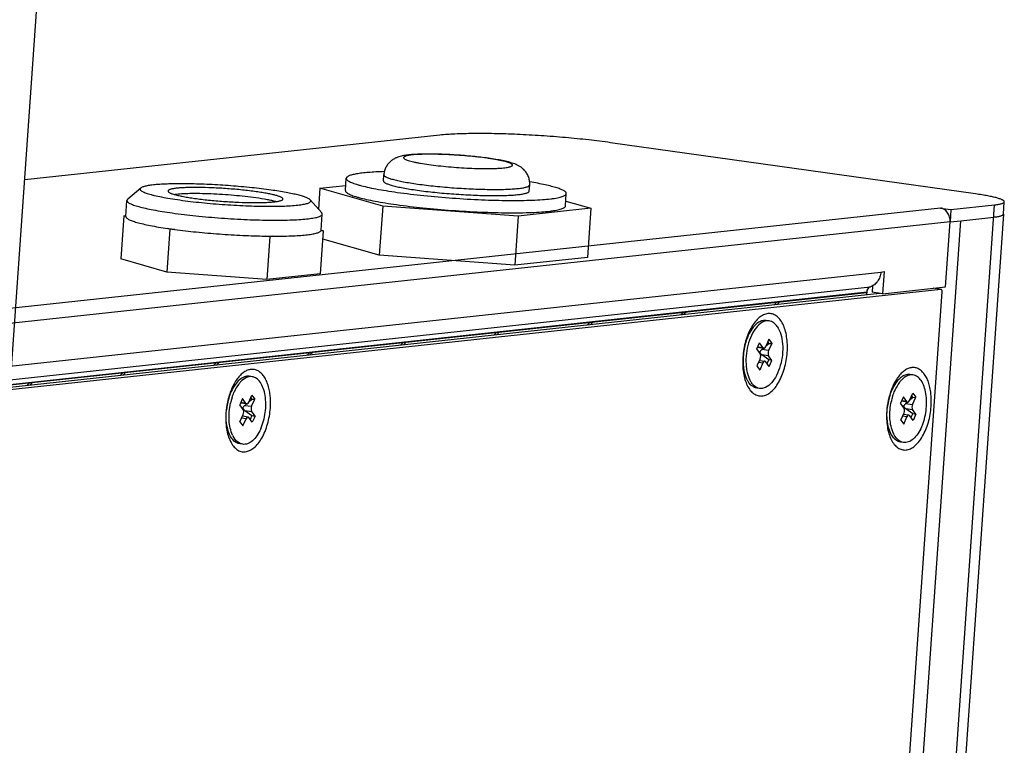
# Model space of a CAD drawing. Header units: millimetres. Extents: x 42 to 1167, y 41 to 792.
# Tile 46 of 55: x 1032 to 1072, y 108 to 137. Entities that reach past the tile are written whole.
import ezdxf

# ---------------------------------------------------------------- set-up
doc = ezdxf.new("R2010")
doc.units = ezdxf.units.MM
doc.header["$LTSCALE"] = 65.395
doc.layers.add('00_COMPONENTS', color=7, linetype='CONTINUOUS')

msp = doc.modelspace()

# ---------------------------------------------------------------- linework, layer by layer
at = {"layer": '00_COMPONENTS', "color": 7}
for p, q in [((1031.6969, 122.2918), (1040.9702, 255.185)), ((1049.0273, 132.4573), (1032.2801, 130.6504)), ((1070.6492, 130.0891), (1055.912, 132.1554)), ((1045.2202, 130.2235), (1045.2548, 130.7192)), ((1046.7512, 130.6148), (1046.7685, 130.8626)), ((1036.9627, 130.3258), (1036.4329, 129.871)), ((1044.1926, 130.3164), (1045.2346, 130.4288)), ((1052.6369, 130.2041), (1052.6542, 130.4519)), ((1044.1926, 130.3164), (1044.1337, 129.4722)), ((1046.726, 129.5973), (1044.1926, 130.3164)), ((1054.0986, 129.604), (1054.1332, 130.0997)), ((1036.3595, 129.1789), (1036.4044, 129.8233)), ((1043.8023, 129.8486), (1044.2637, 129.3246)), ((1046.726, 129.5973), (1046.5876, 127.6146)), ((1052.1928, 129.1946), (1046.726, 129.5973)), ((1054.1122, 129.799), (1055.1262, 129.5111)), ((1069.6525, 129.4592), (1071.4174, 129.6496)), ((1071.7714, 129.2751), (1071.806, 129.7708)), ((1036.2717, 129.2006), (1036.1507, 127.4658)), ((1036.2717, 129.2006), (1036.3617, 129.2103)), ((1036.3594, 129.1757), (1036.2717, 129.2006)), ((1036.3595, 129.1789), (1036.3594, 129.1757)), ((1044.2403, 128.629), (1044.2853, 129.2733)), ((1052.1928, 129.1946), (1052.0544, 127.212)), ((1055.1262, 129.5111), (1052.1928, 129.1946)), ((1055.1262, 129.5111), (1054.9879, 127.5285)), ((1071.7714, 129.2751), (1069.0044, 89.6221)), ((1069.2314, 129.5182), (1069.6525, 129.4592)), ((1069.6525, 129.4592), (1069.6179, 128.9635)), ((1070.0457, 129.0097), (1071.3828, 129.1539)), ((1069.4346, 126.3365), (1069.6179, 128.9635)), ((1069.6179, 128.9635), (1070.0457, 129.0097)), ((1038.1384, 128.6707), (1038.0174, 126.9359)), ((1038.1384, 128.6707), (1038.0508, 128.6956)), ((1038.3275, 128.6568), (1038.1384, 128.6707)), ((1042.1666, 128.374), (1041.9775, 128.388)), ((1042.1666, 128.374), (1042.0455, 126.6392)), ((1042.2681, 128.385), (1042.1666, 128.374)), ((1044.3281, 128.6073), (1044.207, 126.8724)), ((1044.3281, 128.6073), (1044.2266, 128.5963)), ((1044.2412, 128.6319), (1044.3281, 128.6073)), ((1046.5876, 127.6146), (1044.304, 128.2628)), ((1052.0544, 127.212), (1046.5876, 127.6146)), ((1038.0174, 126.9359), (1036.1507, 127.4658)), ((1054.9879, 127.5285), (1052.0544, 127.212)), ((1042.0455, 126.6392), (1038.0174, 126.9359)), ((1044.207, 126.8724), (1042.0455, 126.6392)), ((1066.8227, 126.9402), (1066.9564, 126.9546)), ((1066.9564, 126.9546), (1066.8941, 126.0624)), ((1066.4913, 126.3833), (1066.4731, 126.1214)), ((1069.2498, 126.2391), (992.7424, 117.9843)), ((1066.7854, 126.0776), (995.2822, 118.3628)), ((995.2892, 118.462), (1066.2551, 126.1188)), ((1066.2563, 126.1355), (1066.2482, 126.0197)), ((1066.2618, 126.0211), (1066.2757, 126.2204)), ((1066.8941, 126.0624), (1066.4731, 126.1214)), ((1066.6761, 126.0658), (1066.678, 126.0927)), ((1066.7404, 89.5162), (1069.2964, 126.1457)), ((1066.8941, 126.0624), (1069.4346, 126.3365)), ((1069.2568, 126.239), (1068.941, 126.2832)), ((1062.3145, 124.9696), (1062.1973, 124.9861)), ((1061.8165, 123.8422), (1061.9297, 124.09)), ((1062.0646, 123.8972), (1061.9297, 124.09)), ((1062.3111, 124.2276), (1062.179, 123.9384)), ((1062.1892, 123.9608), (1062.3005, 124.0584)), ((1062.2601, 124.1161), (1062.3005, 124.0584)), ((1062.4266, 124.0623), (1062.2946, 123.7731)), ((1062.3005, 124.0584), (1062.4266, 124.0623)), ((1062.3111, 124.2276), (1062.4266, 124.0623)), ((1061.9514, 123.6493), (1061.8165, 123.8422)), ((1061.8467, 123.9081), (1062.1004, 123.8725)), ((1061.9447, 123.7071), (1061.9145, 123.7021)), ((1062.0194, 123.8117), (1062.0903, 123.874)), ((1062.3042, 123.4036), (1062.0206, 123.6052)), ((1062.4306, 123.3737), (1062.2958, 123.5666)), ((1061.9526, 123.4428), (1061.8205, 123.1536)), ((1061.9216, 123.3749), (1062.1468, 123.3434)), ((1062.0682, 123.2775), (1061.9361, 122.9883)), ((1062.3174, 123.1259), (1062.1825, 123.3187)), ((1062.2327, 123.247), (1062.3042, 123.4036)), ((1062.4306, 123.3737), (1062.3042, 123.4036)), ((1062.3174, 123.1259), (1062.4306, 123.3737)), ((1061.8205, 123.1536), (1061.9361, 122.9883)), ((1068.1209, 122.7921), (1068.0037, 122.8086)), ((1041.4564, 122.7191), (1041.3392, 122.7355)), ((1041.3186, 121.6884), (1041.4492, 121.9797)), ((1041.4492, 121.9797), (1041.566, 121.8172)), ((1061.9326, 122.2463), (1061.8155, 122.2627)), ((1067.9834, 121.7614), (1068.1139, 122.0528)), ((1068.1139, 122.0528), (1068.2308, 121.8904)), ((1041.0679, 121.8343), (1040.9561, 121.5847)), ((1041.0924, 121.3951), (1040.9561, 121.5847)), ((1041.2394, 121.6211), (1040.9882, 121.6563)), ((1041.2043, 121.6448), (1041.0679, 121.8343)), ((1041.1603, 121.5645), (1041.226, 121.6229)), ((1041.3313, 121.7165), (1041.44, 121.8132)), ((1041.3997, 121.8692), (1041.44, 121.8132)), ((1041.4355, 121.5259), (1041.566, 121.8172)), ((1041.44, 121.8132), (1041.566, 121.8172)), ((1067.7326, 121.9072), (1067.6208, 121.6574)), ((1067.7572, 121.468), (1067.6208, 121.6574)), ((1067.9041, 121.694), (1067.653, 121.7293)), ((1067.869, 121.7177), (1067.7326, 121.9072)), ((1067.8251, 121.6376), (1067.8907, 121.6959)), ((1067.9961, 121.7897), (1068.1047, 121.8864)), ((1068.0644, 121.9424), (1068.1047, 121.8864)), ((1068.1003, 121.599), (1068.2308, 121.8904)), ((1068.1047, 121.8864), (1068.2308, 121.8904)), ((1040.9643, 120.8977), (1041.0949, 121.189)), ((1041.0863, 121.4596), (1041.0505, 121.4533)), ((1041.1628, 121.3584), (1041.4479, 121.1599)), ((1041.5743, 121.1303), (1041.438, 121.3198)), ((1067.6292, 120.9705), (1067.7597, 121.2619)), ((1067.7511, 121.5327), (1067.7152, 121.5263)), ((1067.9559, 121.1669), (1067.7313, 121.1984)), ((1067.8276, 121.4315), (1068.1127, 121.2331)), ((1068.1127, 121.2331), (1068.0412, 121.0734)), ((1068.2392, 121.2035), (1068.1028, 121.3929)), ((1068.1127, 121.2331), (1068.2392, 121.2035)), ((1068.2392, 121.2035), (1068.1274, 120.9537)), ((1040.9643, 120.8977), (1041.0812, 120.7352)), ((1041.291, 121.0938), (1041.0663, 121.1253)), ((1041.0812, 120.7352), (1041.2117, 121.0265)), ((1041.4624, 120.8806), (1041.3261, 121.0701)), ((1041.4479, 121.1599), (1041.3763, 121.0003)), ((1041.4479, 121.1599), (1041.5743, 121.1303)), ((1041.5743, 121.1303), (1041.4624, 120.8806)), ((1067.6292, 120.9705), (1067.7461, 120.8081)), ((1067.7461, 120.8081), (1067.8766, 121.0995)), ((1068.1274, 120.9537), (1067.991, 121.1432)), ((1041.074, 119.9958), (1040.9568, 120.0122)), ((1067.7391, 120.0688), (1067.6219, 120.0852))]:
    msp.add_line(p, q, dxfattribs=at)
at = {"layer": '00_COMPONENTS', "color": 4}
for p, q in [((1050.998, 131.5194), (1050.9912, 131.5204)), ((1068.5812, 89.0052), (1071.4174, 129.6496)), ((1069.2314, 129.5182), (992.5367, 121.2433)), ((1069.6179, 128.9635), (992.9232, 120.6886)), ((1067.2787, 89.3566), (1070.0457, 129.0097)), ((995.4763, 119.2423), (1066.8227, 126.9402)), ((995.3041, 118.6758), (1066.4053, 126.3472)), ((995.2903, 118.4787), (1066.2563, 126.1355)), ((1069.2498, 126.2391), (1068.9375, 126.2829)), ((1069.1623, 126.2522), (1069.1662, 126.3075)), ((1062.52, 125.6174), (1062.6303, 125.7277)), ((1062.6363, 125.63), (1062.7651, 125.7588)), ((1058.7502, 125.2107), (1058.8605, 125.321)), ((1058.8666, 125.2232), (1058.9954, 125.3521)), ((1054.9805, 124.804), (1055.0908, 124.9142)), ((1055.0968, 124.8165), (1055.2257, 124.9453)), ((1051.2108, 124.3972), (1051.3211, 124.5075)), ((1051.3271, 124.4098), (1051.4559, 124.5386)), ((1047.441, 123.9905), (1047.5513, 124.1008)), ((1047.5574, 124.003), (1047.6862, 124.1319)), ((1043.6713, 123.5838), (1043.7816, 123.694)), ((1043.7876, 123.5963), (1043.9165, 123.7251)), ((1061.8551, 123.9266), (1062.0646, 123.8972)), ((1062.2946, 123.7731), (1062.0194, 123.8117)), ((1062.2958, 123.5666), (1062.0206, 123.6052)), ((1039.9016, 123.177), (1040.0119, 123.2873)), ((1040.0179, 123.1896), (1040.1467, 123.3184)), ((1061.8886, 123.3027), (1062.0682, 123.2775)), ((1036.1318, 122.7703), (1036.2421, 122.8806)), ((1036.2482, 122.7828), (1036.377, 122.9117)), ((1032.3621, 122.3636), (1032.4724, 122.4738)), ((1032.4784, 122.3761), (1032.6073, 122.5049)), ((1041.2043, 121.6448), (1040.9961, 121.674)), ((1067.869, 121.7177), (1067.6609, 121.7469)), ((1067.8251, 121.6376), (1068.1003, 121.599)), ((1041.1603, 121.5645), (1041.4355, 121.5259)), ((1041.1628, 121.3584), (1041.438, 121.3198)), ((1067.8276, 121.4315), (1068.1028, 121.3929)), ((1041.2117, 121.0265), (1041.0333, 121.0515)), ((1067.8766, 121.0995), (1067.6982, 121.1245))]:
    msp.add_line(p, q, dxfattribs=at)
msp.add_arc((1049.3036, 119.8565), 11.7853, 81.76696, 82.01931, dxfattribs=at)
at = {"layer": '00_COMPONENTS', "color": 7}
for centre, radius, start, end in [((1041.0683, 149.2327), 20.7576, 261.64121, 262.02199), ((1041.3005, 150.8821), 22.4233, 262.01936, 262.38096), ((1042.3759, 153.0784), 24.6937, 269.07545, 269.74975), ((1062.2653, 124.5489), 0.4247, 99.04827, 101.33394), ((1063.5955, 123.3456), 2.2132, 183.18884, 185.08626), ((1063.4909, 123.3364), 2.1082, 185.09056, 186.38015), ((1063.3902, 123.325), 2.0069, 186.37672, 188.03727), ((1063.2895, 123.3109), 1.9052, 188.04045, 189.29876), ((1068.0724, 122.3671), 0.429, 98.93525, 102.48429), ((1041.4075, 122.2943), 0.4288, 98.90029, 102.44643), ((1062.4344, 123.1069), 1.1326, 204.47468, 204.9073), ((1062.4017, 123.0154), 0.9649, 207.21963, 210.28442), ((1062.2862, 122.9473), 0.8309, 210.2471, 214.8908), ((1043.2377, 121.12), 2.8364, 160.10374, 164.61814), ((1043.048, 121.1883), 2.6347, 158.0676, 160.09776), ((1042.4855, 121.3154), 1.9241, 155.8646, 156.60377), ((1069.9024, 121.1929), 2.8364, 160.10374, 164.61814), ((1069.4922, 121.2318), 2.415, 161.92937, 163.73827), ((1069.7127, 121.2613), 2.6347, 158.0676, 160.09776), ((1069.151, 121.3881), 1.9248, 155.8784, 156.61654), ((1042.9868, 121.114), 2.5806, 165.02866, 174.10251), ((1042.9228, 121.1311), 2.5144, 164.45033, 165.02785), ((1043.3942, 121.0741), 2.9995, 164.5674, 165.18711), ((1042.8938, 121.1392), 2.4842, 163.72601, 164.45071), ((1042.827, 121.1589), 2.4145, 161.91701, 163.73181), ((1043.096, 121.1001), 2.5722, 165.37034, 167.50665), ((1043.0537, 121.1109), 2.5285, 164.79069, 165.36676), ((1043.0266, 121.1183), 2.5004, 164.06837, 164.79105), ((1042.9611, 121.1373), 2.4322, 162.18782, 164.07443), ((1069.6518, 121.187), 2.5808, 165.03417, 174.10213), ((1069.5879, 121.204), 2.5146, 164.45633, 165.03345), ((1070.059, 121.1471), 2.9995, 164.5674, 165.18711), ((1069.5588, 121.2121), 2.4844, 163.73251, 164.45671), ((1069.7611, 121.173), 2.5725, 165.37538, 167.51834), ((1069.7187, 121.1839), 2.5287, 164.79609, 165.37177), ((1069.6916, 121.1913), 2.5007, 164.07426, 164.79644), ((1069.6263, 121.2102), 2.4326, 162.20013, 164.08028), ((1068.2954, 120.8844), 1.0638, 205.22955, 207.29678), ((1041.631, 120.8116), 1.0643, 205.20886, 207.29222)]:
    msp.add_arc(centre, radius, start, end, dxfattribs=at)
for centre, major_axis, ratio, start_param, end_param in [((1062.0772, 123.7291), (0.1234, 0.1211), 0.5780182, 1.4741862, 2.2595844), ((1062.0772, 123.7291), (-0.0955, 0.1359), 0.7777759, 1.2126439, 1.9980421), ((1067.8835, 121.5564), (0.1231, 0.1214), 0.5739084, 1.4817037, 2.2671019), ((1041.2187, 121.4832), (0.1231, 0.1214), 0.5740417, 1.4814594, 2.2668576), ((1041.2187, 121.4832), (-0.0957, 0.1355), 0.7822356, 1.2190534, 2.0044516), ((1067.8835, 121.5564), (-0.0957, 0.1354), 0.7823855, 1.2192678, 2.004666)]:
    msp.add_ellipse(centre, major_axis=major_axis, ratio=ratio, start_param=start_param, end_param=end_param, dxfattribs=at)
for points, knots in [([(1055.912, 132.1554), (1055.6216, 132.1962), (1055.0174, 132.2713), (1054.0871, 132.3639), (1053.1242, 132.4382), (1052.1658, 132.4914), (1051.2486, 132.5214), (1050.4077, 132.5274), (1049.6754, 132.5092), (1049.2275, 132.4789), (1049.0273, 132.4573)], [0, 0, 0, 0, 0.127433, 0.2645828, 0.4062553, 0.5470754, 0.6817019, 0.8050425, 0.9124633, 1, 1, 1, 1]), ([(1050.9921, 131.527), (1050.7826, 131.5563), (1050.3467, 131.6069), (1049.6855, 131.6608), (1049.0305, 131.6927), (1048.5122, 131.6993), (1048.1383, 131.6896), (1047.8972, 131.6755), (1047.6805, 131.6531), (1047.4755, 131.6177), (1047.3044, 131.5656), (1047.162, 131.4947), (1047.0475, 131.4148), (1046.9406, 131.3076), (1046.8523, 131.1756), (1046.7913, 131.0249), (1046.7723, 130.917), (1046.7685, 130.8626)], [0, 0, 0, 0, 0.1368345, 0.2838546, 0.4291397, 0.5610899, 0.6191458, 0.6710911, 0.7173031, 0.760037, 0.8055397, 0.8324105, 0.8626868, 0.8954955, 0.9297531, 0.9647297, 1, 1, 1, 1]), ([(1052.6542, 130.4519), (1052.6582, 130.5102), (1052.6532, 130.6274), (1052.6072, 130.7952), (1052.5283, 130.9446), (1052.4268, 131.0673), (1052.3159, 131.1604), (1052.1762, 131.2462), (1052.0027, 131.3185), (1051.7867, 131.3814), (1051.5499, 131.435), (1051.2822, 131.484), (1051.0924, 131.5129), (1050.9921, 131.527)], [0, 0, 0, 0, 0.0795835, 0.1584024, 0.2352789, 0.3081356, 0.3741163, 0.4317571, 0.5310622, 0.6291254, 0.7382489, 0.8619543, 1, 1, 1, 1]), ([(1045.2548, 130.7192), (1045.2541, 130.7083), (1045.2604, 130.6832), (1045.2879, 130.6497), (1045.3314, 130.616), (1045.3918, 130.5816), (1045.469, 130.5465), (1045.563, 130.5107), (1045.6734, 130.4744), (1045.8515, 130.4228), (1046.1121, 130.3596), (1046.4674, 130.2875), (1046.8742, 130.217), (1047.1624, 130.1739), (1047.314, 130.1526)], [0, 0, 0, 0, 0.0150175, 0.0339254, 0.0588124, 0.0905443, 0.1294536, 0.1756305, 0.2290359, 0.28955, 0.4311352, 0.598466, 0.7890592, 1, 1, 1, 1]), ([(1046.787, 130.9865), (1046.674, 130.9833), (1046.4599, 130.9751), (1046.1584, 130.956), (1045.8965, 130.931), (1045.7047, 130.9044), (1045.5736, 130.8795), (1045.4922, 130.8605), (1045.4225, 130.8404), (1045.3647, 130.819), (1045.3187, 130.7966), (1045.2846, 130.773), (1045.2621, 130.7477), (1045.2554, 130.7282), (1045.2548, 130.7192)], [0, 0, 0, 0, 0.2132155, 0.4037152, 0.5695153, 0.7089958, 0.7684928, 0.8210287, 0.8665747, 0.905188, 0.9370642, 0.9626606, 0.9829658, 1, 1, 1, 1]), ([(1036.9627, 130.3258), (1036.9543, 130.3187), (1036.9434, 130.3066), (1036.9374, 130.2871), (1036.9379, 130.2672), (1036.9526, 130.2408), (1036.985, 130.2122), (1037.0331, 130.1828), (1037.0973, 130.1528), (1037.1775, 130.122), (1037.2733, 130.0908), (1037.3845, 130.0593), (1037.5612, 130.0149), (1037.8161, 129.9609), (1038.1591, 129.9), (1038.4044, 129.8631), (1038.5343, 129.8449)], [0, 0, 0, 0, 0.0189482, 0.0269392, 0.0347765, 0.0526726, 0.0768544, 0.1089911, 0.1496783, 0.1990798, 0.2571523, 0.3237315, 0.3985688, 0.5717013, 0.7734441, 1, 1, 1, 1]), ([(1042.2246, 130.243), (1041.9643, 130.2795), (1041.4208, 130.3447), (1040.5884, 130.4193), (1039.743, 130.4716), (1039.0543, 130.4947), (1038.537, 130.4985), (1038.1889, 130.4943), (1037.8755, 130.4831), (1037.6017, 130.4652), (1037.3718, 130.441), (1037.2096, 130.4147), (1037.1049, 130.3894), (1037.0451, 130.3705), (1036.9983, 130.3505), (1036.9726, 130.3344), (1036.9627, 130.3258)], [0, 0, 0, 0, 0.1489363, 0.3101108, 0.4734791, 0.6288525, 0.7004863, 0.7665767, 0.8261072, 0.8781771, 0.9220262, 0.9570702, 0.9711785, 0.9829935, 0.992557, 1, 1, 1, 1]), ([(1041.6229, 130.1781), (1041.4372, 130.2042), (1041.0492, 130.2502), (1040.4562, 130.3019), (1039.858, 130.3367), (1039.3752, 130.35), (1039.0179, 130.3496), (1038.783, 130.3439), (1038.5763, 130.3332), (1038.4234, 130.3196), (1038.318, 130.3058), (1038.2523, 130.2948), (1038.196, 130.2828), (1038.1492, 130.2698), (1038.112, 130.2559), (1038.0846, 130.2411), (1038.0662, 130.2251), (1038.0605, 130.2118), (1038.0601, 130.2058)], [0, 0, 0, 0, 0.1562536, 0.3254144, 0.4957338, 0.6553785, 0.7276954, 0.7933109, 0.8511081, 0.9001291, 0.921104, 0.9396193, 0.9556232, 0.9690917, 0.980045, 0.9885851, 0.994996, 1, 1, 1, 1]), ([(1046.7512, 130.6148), (1046.7507, 130.6076), (1046.7549, 130.5909), (1046.7731, 130.5687), (1046.802, 130.5464), (1046.842, 130.5236), (1046.8932, 130.5003), (1046.9555, 130.4766), (1047.0286, 130.4525), (1047.1467, 130.4183), (1047.3195, 130.3764), (1047.555, 130.3286), (1047.8247, 130.2819), (1048.0158, 130.2533), (1048.1163, 130.2392)], [0, 0, 0, 0, 0.0150175, 0.0339253, 0.0588124, 0.0905444, 0.1294535, 0.1756303, 0.2290361, 0.2895502, 0.4311351, 0.5984663, 0.7890586, 1, 1, 1, 1]), ([(1054.1332, 130.0997), (1054.1339, 130.1087), (1054.13, 130.1289), (1054.1112, 130.1571), (1054.0807, 130.1852), (1054.0383, 130.2138), (1053.984, 130.2429), (1053.9178, 130.2726), (1053.8397, 130.3027), (1053.7133, 130.3456), (1053.5271, 130.3986), (1053.2712, 130.4597), (1052.9751, 130.5205), (1052.7643, 130.5583), (1052.6528, 130.5772)], [0, 0, 0, 0, 0.0170333, 0.0373375, 0.0629339, 0.09481, 0.1334229, 0.1789696, 0.2315055, 0.2910027, 0.4304841, 0.5962855, 0.7867851, 1, 1, 1, 1]), ([(1038.0601, 130.2058), (1038.0597, 130.2001), (1038.063, 130.187), (1038.0774, 130.1695), (1038.1001, 130.1519), (1038.1317, 130.1339), (1038.172, 130.1156), (1038.2211, 130.0969), (1038.2788, 130.0779), (1038.3718, 130.0509), (1038.508, 130.0179), (1038.6937, 129.9802), (1038.9062, 129.9434), (1039.0568, 129.9209), (1039.136, 129.9098)], [0, 0, 0, 0, 0.0150175, 0.0339253, 0.0588124, 0.0905444, 0.1294535, 0.1756303, 0.2290361, 0.2895502, 0.4311351, 0.5984663, 0.7890586, 1, 1, 1, 1]), ([(1041.6056, 129.9303), (1041.314, 129.9712), (1040.7095, 130.0362), (1039.9554, 130.0849), (1039.3609, 130.102), (1038.9652, 130.1025), (1038.6272, 130.091), (1038.4232, 130.0742), (1038.3338, 130.0622)], [0, 0, 0, 0, 0.2692579, 0.5556938, 0.6907887, 0.813024, 0.9174666, 1, 1, 1, 1]), ([(1042.4078, 129.7779), (1042.3559, 129.7924), (1042.2412, 129.8205), (1041.9743, 129.875), (1041.7585, 129.9089), (1041.6056, 129.9303)], [0, 0, 0, 0, 0.1981045, 0.4333156, 1, 1, 1, 1]), ([(1042.6988, 129.8821), (1042.6992, 129.8878), (1042.6959, 129.9009), (1042.6815, 129.9184), (1042.6588, 129.936), (1042.6272, 129.954), (1042.5869, 129.9724), (1042.5378, 129.9911), (1042.4801, 130.01), (1042.3871, 130.037), (1042.2509, 130.07), (1042.0653, 130.1077), (1041.8527, 130.1445), (1041.7021, 130.167), (1041.6229, 130.1781)], [0, 0, 0, 0, 0.0150175, 0.0339253, 0.0588124, 0.0905444, 0.1294535, 0.1756303, 0.2290361, 0.2895502, 0.4311351, 0.5984663, 0.7890586, 1, 1, 1, 1]), ([(1043.8023, 129.8486), (1043.7946, 129.8572), (1043.7748, 129.8745), (1043.7202, 129.9092), (1043.6242, 129.9514), (1043.4783, 130.0004), (1043.2934, 130.0503), (1043.072, 130.1004), (1042.7126, 130.1702), (1042.4258, 130.2148), (1042.2246, 130.243)], [0, 0, 0, 0, 0.0211697, 0.0477477, 0.1182643, 0.2123912, 0.3295747, 0.4686538, 0.6280598, 1, 1, 1, 1]), ([(1045.2202, 130.2235), (1045.2195, 130.2127), (1045.2258, 130.1875), (1045.2533, 130.154), (1045.2968, 130.1203), (1045.3572, 130.086), (1045.4344, 130.0508), (1045.5284, 130.015), (1045.6388, 129.9787), (1045.8169, 129.9271), (1046.0776, 129.8639), (1046.4328, 129.7918), (1046.8396, 129.7214), (1047.1278, 129.6782), (1047.2794, 129.657)], [0, 0, 0, 0, 0.0150175, 0.0339254, 0.0588124, 0.0905443, 0.1294535, 0.1756305, 0.2290361, 0.2895501, 0.431135, 0.5984661, 0.78906, 1, 1, 1, 1]), ([(1047.314, 130.1526), (1047.6696, 130.1028), (1048.4122, 130.0147), (1049.547, 129.9157), (1050.5137, 129.8595), (1051.2714, 129.8332), (1051.8043, 129.8238), (1052.2999, 129.8245), (1052.7496, 129.8353), (1053.1453, 129.8559), (1053.4378, 129.8818), (1053.6395, 129.9083), (1053.7653, 129.9293), (1053.8732, 129.9523), (1053.9628, 129.9771), (1054.0338, 130.0038), (1054.0805, 130.0288), (1054.1073, 130.0506), (1054.1248, 130.0703), (1054.1324, 130.0882), (1054.1332, 130.0997)], [0, 0, 0, 0, 0.1562492, 0.3254052, 0.4957198, 0.5775958, 0.6553658, 0.7276807, 0.7932944, 0.8510899, 0.9001095, 0.921084, 0.9395987, 0.955602, 0.9690702, 0.9800233, 0.9885631, 0.9920129, 0.9949961, 1, 1, 1, 1]), ([(1048.1163, 130.2392), (1048.352, 130.2062), (1048.8443, 130.1477), (1049.5966, 130.0821), (1050.3556, 130.0381), (1050.9683, 130.0211), (1051.4215, 130.0217), (1051.7196, 130.0288), (1051.9819, 130.0425), (1052.1759, 130.0596), (1052.3096, 130.0772), (1052.393, 130.0911), (1052.4645, 130.1064), (1052.5238, 130.1229), (1052.571, 130.1405), (1052.6058, 130.1593), (1052.6291, 130.1796), (1052.6363, 130.1965), (1052.6369, 130.2041)], [0, 0, 0, 0, 0.1562536, 0.3254144, 0.4957338, 0.6553785, 0.7276954, 0.7933109, 0.8511081, 0.9001291, 0.921104, 0.9396193, 0.9556232, 0.9690917, 0.980045, 0.9885851, 0.994996, 1, 1, 1, 1]), ([(1071.806, 129.7708), (1071.8065, 129.7769), (1071.8029, 129.791), (1071.7875, 129.8098), (1071.763, 129.8287), (1071.7291, 129.848), (1071.6857, 129.8678), (1071.6329, 129.8879), (1071.5709, 129.9083), (1071.4708, 129.9373), (1071.3244, 129.9728), (1071.1248, 130.0133), (1070.8962, 130.0529), (1070.7343, 130.0771), (1070.6492, 130.0891)], [0, 0, 0, 0, 0.0150175, 0.0339254, 0.0588125, 0.0905443, 0.1294535, 0.1756304, 0.229036, 0.2895501, 0.4311351, 0.5984661, 0.7890609, 1, 1, 1, 1]), ([(1036.4044, 129.8233), (1036.4038, 129.8136), (1036.4094, 129.7913), (1036.4338, 129.7615), (1036.4724, 129.7317), (1036.526, 129.7012), (1036.5946, 129.6699), (1036.678, 129.6382), (1036.776, 129.6059), (1036.9341, 129.5602), (1037.1654, 129.5041), (1037.4808, 129.4401), (1037.8419, 129.3775), (1038.0977, 129.3392), (1038.2323, 129.3204)], [0, 0, 0, 0, 0.0150175, 0.0339255, 0.0588126, 0.0905444, 0.1294535, 0.1756304, 0.2290361, 0.2895502, 0.4311351, 0.598466, 0.7890597, 1, 1, 1, 1]), ([(1036.4329, 129.871), (1036.425, 129.8643), (1036.4117, 129.8504), (1036.405, 129.8318), (1036.4044, 129.8233)], [0, 0, 0, 0, 0.5481117, 1, 1, 1, 1]), ([(1038.5343, 129.8449), (1038.8253, 129.8041), (1039.2738, 129.7513), (1039.8832, 129.6945), (1040.3606, 129.6576), (1040.8382, 129.6281), (1041.3069, 129.6066), (1041.7575, 129.5935), (1042.181, 129.5891), (1042.5693, 129.5933), (1042.9147, 129.6061), (1043.1725, 129.6243), (1043.3521, 129.6437), (1043.4656, 129.6595), (1043.564, 129.6771), (1043.6468, 129.6964), (1043.7139, 129.7172), (1043.7651, 129.7396), (1043.8008, 129.7633), (1043.8187, 129.7873), (1043.8219, 129.8068), (1043.8186, 129.8269), (1043.8095, 129.8404), (1043.8023, 129.8486)], [0, 0, 0, 0, 0.1634641, 0.2511012, 0.3404376, 0.4297449, 0.5172954, 0.6013972, 0.680429, 0.7528742, 0.8173556, 0.8726695, 0.8965724, 0.9178339, 0.9363758, 0.9521468, 0.9651344, 0.9753929, 0.9831153, 0.98884, 0.991353, 0.9939181, 1, 1, 1, 1]), ([(1039.136, 129.9098), (1039.3217, 129.8837), (1039.7097, 129.8377), (1040.3027, 129.786), (1040.9009, 129.7513), (1041.3837, 129.7379), (1041.741, 129.7384), (1041.9759, 129.744), (1042.1826, 129.7547), (1042.3355, 129.7683), (1042.4409, 129.7821), (1042.5066, 129.7931), (1042.5629, 129.8051), (1042.6097, 129.8181), (1042.6469, 129.832), (1042.6743, 129.8468), (1042.6927, 129.8628), (1042.6984, 129.8761), (1042.6988, 129.8821)], [0, 0, 0, 0, 0.1562536, 0.3254144, 0.4957338, 0.6553785, 0.7276954, 0.7933109, 0.8511081, 0.9001291, 0.921104, 0.9396193, 0.9556232, 0.9690917, 0.980045, 0.9885851, 0.994996, 1, 1, 1, 1]), ([(1047.2794, 129.657), (1047.635, 129.6071), (1048.3776, 129.519), (1049.5124, 129.4201), (1050.4791, 129.3638), (1051.2368, 129.3376), (1051.7697, 129.3282), (1052.2653, 129.3289), (1052.715, 129.3396), (1053.1107, 129.3602), (1053.4033, 129.3861), (1053.6049, 129.4126), (1053.7307, 129.4336), (1053.8386, 129.4566), (1053.9282, 129.4815), (1053.9992, 129.5081), (1054.0459, 129.5332), (1054.0727, 129.555), (1054.0903, 129.5746), (1054.0978, 129.5925), (1054.0986, 129.604)], [0, 0, 0, 0, 0.1562492, 0.3254052, 0.4957198, 0.5775958, 0.6553658, 0.7276808, 0.7932944, 0.8510899, 0.9001096, 0.921084, 0.9395987, 0.9556021, 0.9690702, 0.9800233, 0.9885631, 0.9920129, 0.9949961, 1, 1, 1, 1]), ([(1071.4174, 129.6496), (1071.4468, 129.6528), (1071.5021, 129.6594), (1071.5795, 129.6714), (1071.6459, 129.6846), (1071.701, 129.699), (1071.7448, 129.7144), (1071.7771, 129.731), (1071.7987, 129.7488), (1071.8056, 129.764), (1071.806, 129.7708)], [0, 0, 0, 0, 0.2108916, 0.3971206, 0.5580669, 0.6933872, 0.8031733, 0.8883168, 0.9515165, 1, 1, 1, 1]), ([(1036.3594, 129.1757), (1036.3593, 129.1664), (1036.3656, 129.1453), (1036.3892, 129.117), (1036.4258, 129.0886), (1036.4759, 129.0595), (1036.5397, 129.0298), (1036.6169, 128.9996), (1036.7074, 128.969), (1036.8532, 128.9255), (1037.0663, 128.8721), (1037.3569, 128.8109), (1037.6901, 128.7508), (1037.9264, 128.7139), (1038.0508, 128.6956)], [0, 0, 0, 0, 0.0156378, 0.0352747, 0.0607808, 0.092962, 0.1321436, 0.1784257, 0.2317861, 0.2921255, 0.4330732, 0.5995787, 0.7894265, 1, 1, 1, 1]), ([(1038.2323, 129.3204), (1038.5479, 129.2761), (1039.2071, 129.1979), (1040.2144, 129.1101), (1041.0724, 129.0602), (1041.745, 129.0368), (1042.218, 129.0285), (1042.658, 129.0291), (1043.0571, 129.0387), (1043.4083, 129.0569), (1043.668, 129.0799), (1043.847, 129.1035), (1043.9587, 129.1221), (1044.0545, 129.1425), (1044.134, 129.1646), (1044.1971, 129.1882), (1044.2437, 129.2134), (1044.2749, 129.2405), (1044.2846, 129.2632), (1044.2853, 129.2733)], [0, 0, 0, 0, 0.1562528, 0.3254125, 0.4957309, 0.5776088, 0.6553805, 0.727697, 0.7933121, 0.851109, 0.9001297, 0.9211046, 0.9396197, 0.9556234, 0.9690919, 0.9800452, 0.9885852, 0.994996, 1, 1, 1, 1]), ([(1044.2853, 129.2733), (1044.2859, 129.2819), (1044.2818, 129.3012), (1044.2706, 129.3168), (1044.2637, 129.3246)], [0, 0, 0, 0, 0.4518863, 1, 1, 1, 1]), ([(1069.6179, 128.9635), (1069.6224, 129.0284), (1069.6097, 129.1593), (1069.5305, 129.3346), (1069.4197, 129.4459), (1069.3148, 129.4998), (1069.2592, 129.5143), (1069.2314, 129.5182)], [0, 0, 0, 0, 0.2644552, 0.5236045, 0.7687204, 0.8859227, 1, 1, 1, 1]), ([(1071.3828, 129.1539), (1071.4122, 129.1571), (1071.4675, 129.1638), (1071.5449, 129.1757), (1071.6113, 129.1889), (1071.6664, 129.2033), (1071.7102, 129.2188), (1071.7425, 129.2353), (1071.7642, 129.2531), (1071.771, 129.2683), (1071.7714, 129.2751)], [0, 0, 0, 0, 0.2108916, 0.3971206, 0.5580669, 0.6933872, 0.8031733, 0.8883168, 0.9515165, 1, 1, 1, 1]), ([(1038.3275, 128.6568), (1038.6173, 128.618), (1039.2186, 128.5487), (1040.1358, 128.469), (1041.0624, 128.4131), (1041.6775, 128.3928), (1041.9775, 128.388)], [0, 0, 0, 0, 0.2395453, 0.4958251, 0.7542241, 1, 1, 1, 1]), ([(1042.2681, 128.385), (1042.4001, 128.3844), (1042.6528, 128.3856), (1043.0129, 128.3947), (1043.3338, 128.4109), (1043.6108, 128.4339), (1043.84, 128.4634), (1043.9993, 128.4944), (1044.0996, 128.5239), (1044.1553, 128.5456), (1044.1974, 128.5684), (1044.2191, 128.5868), (1044.2266, 128.5963)], [0, 0, 0, 0, 0.1991349, 0.3810916, 0.5433335, 0.6836485, 0.8002231, 0.8917587, 0.9279585, 0.9578311, 0.9816321, 1, 1, 1, 1]), ([(1044.2266, 128.5963), (1044.2286, 128.5989), (1044.2355, 128.6086), (1044.2397, 128.6203), (1044.2403, 128.629)], [0, 0, 0, 0, 0.2729332, 1, 1, 1, 1]), ([(1066.8227, 126.9402), (1066.8179, 126.8722), (1066.7918, 126.7394), (1066.7033, 126.5618), (1066.5726, 126.4233), (1066.4622, 126.3652), (1066.4053, 126.3472)], [0, 0, 0, 0, 0.2665324, 0.5228831, 0.7667167, 1, 1, 1, 1]), ([(1066.4053, 126.3472), (1066.3768, 126.3382), (1066.322, 126.304), (1066.2877, 126.2501), (1066.2757, 126.2204)], [0, 0, 0, 0, 0.4831592, 1, 1, 1, 1]), ([(1066.2757, 126.2204), (1066.273, 126.2138), (1066.2632, 126.1864), (1066.2578, 126.1574), (1066.2563, 126.1355)], [0, 0, 0, 0, 0.246634, 1, 1, 1, 1]), ([(1069.2964, 126.1457), (1069.2972, 126.1572), (1069.2968, 126.1766), (1069.2913, 126.2022), (1069.283, 126.2207), (1069.2716, 126.2339), (1069.2616, 126.2383), (1069.2568, 126.239)], [0, 0, 0, 0, 0.3162325, 0.5297022, 0.7138063, 0.8673957, 1, 1, 1, 1]), ([(1063.0481, 123.7006), (1063.0556, 123.8077), (1063.0594, 124.018), (1063.0315, 124.3222), (1062.9706, 124.5998), (1062.8789, 124.8406), (1062.7591, 125.0361), (1062.6138, 125.1794), (1062.4718, 125.2488), (1062.3553, 125.2686), (1062.2354, 125.2664), (1062.0795, 125.219), (1061.9035, 125.1009), (1061.7389, 124.9275), (1061.5907, 124.7053), (1061.4637, 124.4422), (1061.3624, 124.1478), (1061.2905, 123.8331), (1061.264, 123.6164), (1061.2564, 123.5073)], [0, 0, 0, 0, 0.0784333, 0.153277, 0.2227021, 0.285357, 0.3406294, 0.3890095, 0.432497, 0.4535637, 0.4748107, 0.5196437, 0.5702423, 0.6280518, 0.6931377, 0.7645992, 0.8408957, 0.920083, 1, 1, 1, 1]), ([(1062.1973, 124.986), (1062.1477, 124.9932), (1062.0398, 124.986), (1061.8843, 124.9156), (1061.7373, 124.7924), (1061.5487, 124.5538), (1061.3703, 124.1618), (1061.2972, 123.8138), (1061.2783, 123.6293)], [0, 0, 0, 0, 0.0844696, 0.1771411, 0.2833416, 0.4049139, 0.6873453, 1, 1, 1, 1]), ([(1061.8497, 124.7609), (1061.7684, 124.6744), (1061.6239, 124.4588), (1061.4231, 123.9487), (1061.3695, 123.5127), (1061.3857, 123.2225)], [0, 0, 0, 0, 0.2173166, 0.4680701, 1, 1, 1, 1]), ([(1062.1819, 124.9654), (1062.1529, 124.9596), (1062.0268, 124.9205), (1061.9194, 124.8351), (1061.8497, 124.7609)], [0, 0, 0, 0, 0.2247829, 1, 1, 1, 1]), ([(1062.6424, 124.7438), (1062.6011, 124.8029), (1062.5071, 124.9048), (1062.3773, 124.9606), (1062.3145, 124.9696)], [0, 0, 0, 0, 0.5319774, 1, 1, 1, 1]), ([(1062.6424, 124.7438), (1062.7067, 124.6519), (1062.8057, 124.4218), (1062.8722, 124.0327), (1062.864, 123.6005), (1062.7823, 123.1697), (1062.6362, 122.7818), (1062.4377, 122.4755), (1062.2023, 122.2741), (1062.0134, 122.2347), (1061.9326, 122.2463)], [0, 0, 0, 0, 0.1138074, 0.2494932, 0.3985045, 0.5500397, 0.6926074, 0.8165276, 0.9171919, 1, 1, 1, 1]), ([(1061.2564, 123.5073), (1061.2489, 123.4002), (1061.245, 123.1899), (1061.273, 122.8856), (1061.3339, 122.6081), (1061.4255, 122.3673), (1061.5454, 122.1717), (1061.6906, 122.0285), (1061.8327, 121.959), (1061.9492, 121.9393), (1062.0691, 121.9414), (1062.225, 121.9889), (1062.401, 122.107), (1062.5656, 122.2803), (1062.7138, 122.5026), (1062.8408, 122.7657), (1062.9421, 123.0601), (1063.0139, 123.3748), (1063.0405, 123.5914), (1063.0481, 123.7006)], [0, 0, 0, 0, 0.0784333, 0.153277, 0.2227021, 0.285357, 0.3406294, 0.3890095, 0.432497, 0.4535637, 0.4748107, 0.5196437, 0.5702423, 0.6280518, 0.6931377, 0.7645992, 0.8408957, 0.920083, 1, 1, 1, 1]), ([(1061.2783, 123.6293), (1061.2599, 123.4507), (1061.2587, 123.1123), (1061.3389, 122.7799), (1061.4036, 122.6377)], [0, 0, 0, 0, 0.5346028, 1, 1, 1, 1]), ([(1061.9526, 123.4428), (1061.9684, 123.4774), (1061.9821, 123.548), (1061.9701, 123.6226), (1061.9514, 123.6493)], [0, 0, 0, 0, 0.5386686, 1, 1, 1, 1]), ([(1062.0646, 123.8972), (1062.0669, 123.8938), (1062.0761, 123.8824), (1062.0899, 123.8741), (1062.1004, 123.8725)], [0, 0, 0, 0, 0.2791549, 1, 1, 1, 1]), ([(1062.1004, 123.8725), (1062.1074, 123.8715), (1062.1443, 123.8768), (1062.1671, 123.9124), (1062.179, 123.9384)], [0, 0, 0, 0, 0.1985511, 1, 1, 1, 1]), ([(1062.2946, 123.7731), (1062.2788, 123.7385), (1062.2651, 123.6679), (1062.2771, 123.5933), (1062.2958, 123.5666)], [0, 0, 0, 0, 0.5386686, 1, 1, 1, 1]), ([(1062.1468, 123.3434), (1062.1398, 123.3444), (1062.1028, 123.3391), (1062.08, 123.3035), (1062.0682, 123.2775)], [0, 0, 0, 0, 0.1985511, 1, 1, 1, 1]), ([(1062.1825, 123.3187), (1062.1802, 123.3221), (1062.171, 123.3335), (1062.1573, 123.3418), (1062.1468, 123.3434)], [0, 0, 0, 0, 0.2791549, 1, 1, 1, 1]), ([(1042.1897, 121.4501), (1042.2017, 121.6227), (1042.1988, 121.8784), (1042.1469, 122.2036), (1042.0872, 122.4207), (1042.0073, 122.6111), (1041.909, 122.7702), (1041.7939, 122.8941), (1041.6639, 122.9789), (1041.5222, 123.0204), (1041.3743, 123.0161), (1041.2262, 122.9672), (1041.0819, 122.8769), (1040.9441, 122.7483), (1040.7657, 122.521), (1040.6624, 122.3176), (1040.6039, 122.1724)], [0, 0, 0, 0, 0.1640189, 0.2405462, 0.3117696, 0.3768892, 0.4355823, 0.4881848, 0.5358952, 0.5808709, 0.6259543, 0.6739586, 0.7269747, 0.7861325, 0.8517131, 1, 1, 1, 1]), ([(1061.4094, 123.0031), (1061.4159, 122.9631), (1061.445, 122.8159), (1061.4934, 122.6715), (1061.5436, 122.5741)], [0, 0, 0, 0, 0.269772, 1, 1, 1, 1]), ([(1068.8544, 121.5231), (1068.8665, 121.6957), (1068.8635, 121.9513), (1068.8116, 122.2766), (1068.7519, 122.4937), (1068.672, 122.6841), (1068.5737, 122.8432), (1068.4586, 122.9671), (1068.3286, 123.0518), (1068.1869, 123.0934), (1068.039, 123.0891), (1067.8909, 123.0402), (1067.7466, 122.9498), (1067.6088, 122.8212), (1067.4305, 122.594), (1067.3271, 122.3905), (1067.2686, 122.2454)], [0, 0, 0, 0, 0.1640189, 0.2405462, 0.3117696, 0.3768892, 0.4355823, 0.4881848, 0.5358952, 0.5808709, 0.6259543, 0.6739586, 0.7269747, 0.7861325, 0.8517131, 1, 1, 1, 1]), ([(1068.0037, 122.8085), (1067.9388, 122.8178), (1067.7919, 122.7979), (1067.5923, 122.6692), (1067.4148, 122.4598), (1067.3199, 122.2869), (1067.277, 122.1912)], [0, 0, 0, 0, 0.1943819, 0.4192168, 0.6893902, 1, 1, 1, 1]), ([(1067.9796, 122.786), (1067.9514, 122.7798), (1067.8286, 122.7395), (1067.724, 122.6557), (1067.6559, 122.583)], [0, 0, 0, 0, 0.2246851, 1, 1, 1, 1]), ([(1068.4658, 120.6862), (1068.5598, 120.896), (1068.6778, 121.3461), (1068.6822, 121.9134), (1068.5825, 122.3201), (1068.4689, 122.558), (1068.3152, 122.7269), (1068.184, 122.7831), (1068.1209, 122.7921)], [0, 0, 0, 0, 0.2935625, 0.585432, 0.7141791, 0.8254225, 0.9186823, 1, 1, 1, 1]), ([(1041.3392, 122.7355), (1041.2742, 122.7448), (1041.1274, 122.7251), (1040.9278, 122.5964), (1040.7502, 122.3872), (1040.6553, 122.2143), (1040.6124, 122.1186)], [0, 0, 0, 0, 0.1943968, 0.4192197, 0.6893825, 1, 1, 1, 1]), ([(1040.991, 122.51), (1040.9655, 122.4827), (1040.8613, 122.3586), (1040.7805, 122.2159), (1040.7296, 122.1022)], [0, 0, 0, 0, 0.2304011, 1, 1, 1, 1]), ([(1041.3151, 122.7131), (1041.2869, 122.7068), (1041.1639, 122.6667), (1041.0592, 122.5827), (1040.991, 122.51)], [0, 0, 0, 0, 0.2246684, 1, 1, 1, 1]), ([(1041.8008, 120.6127), (1041.8948, 120.8226), (1042.013, 121.2726), (1042.0174, 121.84), (1041.9178, 122.2467), (1041.8043, 122.4847), (1041.6506, 122.6537), (1041.5195, 122.7101), (1041.4564, 122.7191)], [0, 0, 0, 0, 0.2935172, 0.5853834, 0.7141431, 0.8254041, 0.9186794, 1, 1, 1, 1]), ([(1061.4072, 122.6299), (1061.4132, 122.617), (1061.4369, 122.5683), (1061.4646, 122.5213), (1061.4875, 122.4885)], [0, 0, 0, 0, 0.2615003, 1, 1, 1, 1]), ([(1061.8155, 122.2627), (1061.7527, 122.2717), (1061.6229, 122.3275), (1061.5288, 122.4294), (1061.4875, 122.4885)], [0, 0, 0, 0, 0.4680226, 1, 1, 1, 1]), ([(1061.822, 122.2797), (1061.8014, 122.2893), (1061.7165, 122.3376), (1061.6475, 122.4109), (1061.6047, 122.4721)], [0, 0, 0, 0, 0.2329375, 1, 1, 1, 1]), ([(1067.6559, 122.583), (1067.6303, 122.5558), (1067.526, 122.4315), (1067.4452, 122.2886), (1067.3942, 122.1747)], [0, 0, 0, 0, 0.2303835, 1, 1, 1, 1]), ([(1040.5317, 121.9084), (1040.5377, 121.9266), (1040.5618, 121.9977), (1040.5896, 122.0676), (1040.6124, 122.1186)], [0, 0, 0, 0, 0.2558236, 1, 1, 1, 1]), ([(1067.1963, 121.9809), (1067.2023, 121.9992), (1067.2265, 122.0703), (1067.2542, 122.1402), (1067.277, 122.1912)], [0, 0, 0, 0, 0.2558189, 1, 1, 1, 1]), ([(1040.4944, 121.841), (1040.4819, 121.7936), (1040.4361, 121.6014), (1040.4084, 121.4049), (1040.398, 121.2568)], [0, 0, 0, 0, 0.2483146, 1, 1, 1, 1]), ([(1040.6681, 120.3583), (1040.5813, 120.5425), (1040.4957, 120.9851), (1040.5338, 121.4269), (1040.5847, 121.6565)], [0, 0, 0, 0, 0.464181, 1, 1, 1, 1]), ([(1041.2394, 121.6211), (1041.2464, 121.6201), (1041.2839, 121.6255), (1041.3068, 121.6619), (1041.3186, 121.6884)], [0, 0, 0, 0, 0.1979989, 1, 1, 1, 1]), ([(1067.1591, 121.914), (1067.1466, 121.8665), (1067.1008, 121.6744), (1067.0731, 121.4779), (1067.0627, 121.3297)], [0, 0, 0, 0, 0.2483146, 1, 1, 1, 1]), ([(1067.333, 120.4309), (1067.2462, 120.6151), (1067.1606, 121.0577), (1067.1986, 121.4994), (1067.2494, 121.729)], [0, 0, 0, 0, 0.4641448, 1, 1, 1, 1]), ([(1067.9041, 121.6941), (1067.9112, 121.693), (1067.9487, 121.6985), (1067.9715, 121.7349), (1067.9834, 121.7614)], [0, 0, 0, 0, 0.1979804, 1, 1, 1, 1]), ([(1068.1003, 121.599), (1068.0847, 121.5642), (1068.0714, 121.4938), (1068.0839, 121.4192), (1068.1028, 121.3929)], [0, 0, 0, 0, 0.540335, 1, 1, 1, 1]), ([(1040.398, 121.2568), (1040.3905, 121.1497), (1040.3867, 120.9394), (1040.4146, 120.6351), (1040.4755, 120.3576), (1040.5672, 120.1168), (1040.687, 119.9212), (1040.8323, 119.778), (1040.9743, 119.7085), (1041.0908, 119.6888), (1041.2107, 119.6909), (1041.3667, 119.7384), (1041.5426, 119.8565), (1041.7072, 120.0298), (1041.8554, 120.2521), (1041.9824, 120.5152), (1042.0838, 120.8096), (1042.1556, 121.1243), (1042.1821, 121.3409), (1042.1897, 121.4501)], [0, 0, 0, 0, 0.0784333, 0.153277, 0.2227021, 0.285357, 0.3406294, 0.3890095, 0.432497, 0.4535637, 0.4748107, 0.5196437, 0.5702423, 0.6280518, 0.6931377, 0.7645992, 0.8408957, 0.920083, 1, 1, 1, 1]), ([(1040.5473, 120.3824), (1040.4815, 120.5248), (1040.4006, 120.859), (1040.4013, 121.1992), (1040.4199, 121.3791)], [0, 0, 0, 0, 0.4643798, 1, 1, 1, 1]), ([(1041.0949, 121.189), (1041.1105, 121.2238), (1041.1238, 121.2942), (1041.1113, 121.3688), (1041.0924, 121.3951)], [0, 0, 0, 0, 0.5402809, 1, 1, 1, 1]), ([(1041.4355, 121.5259), (1041.4199, 121.4911), (1041.4066, 121.4207), (1041.4191, 121.3461), (1041.438, 121.3198)], [0, 0, 0, 0, 0.5402809, 1, 1, 1, 1]), ([(1067.0627, 121.3297), (1067.0553, 121.2226), (1067.0514, 121.0124), (1067.0794, 120.7081), (1067.1402, 120.4306), (1067.2319, 120.1898), (1067.3517, 119.9942), (1067.497, 119.851), (1067.639, 119.7815), (1067.7555, 119.7617), (1067.8754, 119.7639), (1068.0314, 119.8114), (1068.2073, 119.9295), (1068.3719, 120.1028), (1068.5201, 120.325), (1068.6471, 120.5881), (1068.7485, 120.8825), (1068.8203, 121.1973), (1068.8468, 121.4139), (1068.8544, 121.5231)], [0, 0, 0, 0, 0.0784333, 0.153277, 0.2227021, 0.285357, 0.3406294, 0.3890095, 0.432497, 0.4535637, 0.4748107, 0.5196437, 0.5702423, 0.6280518, 0.6931377, 0.7645992, 0.8408957, 0.920083, 1, 1, 1, 1]), ([(1067.2121, 120.4554), (1067.1464, 120.5978), (1067.0654, 120.932), (1067.0661, 121.2722), (1067.0847, 121.4521)], [0, 0, 0, 0, 0.4643729, 1, 1, 1, 1]), ([(1067.7597, 121.2619), (1067.7753, 121.2967), (1067.7886, 121.3671), (1067.7761, 121.4417), (1067.7572, 121.468)], [0, 0, 0, 0, 0.540335, 1, 1, 1, 1]), ([(1041.291, 121.0938), (1041.2839, 121.0948), (1041.2464, 121.0894), (1041.2236, 121.053), (1041.2117, 121.0265)], [0, 0, 0, 0, 0.1979989, 1, 1, 1, 1]), ([(1067.9559, 121.1669), (1067.9488, 121.1679), (1067.9113, 121.1624), (1067.8885, 121.126), (1067.8766, 121.0995)], [0, 0, 0, 0, 0.1979804, 1, 1, 1, 1]), ([(1041.8008, 120.6127), (1041.7579, 120.5171), (1041.663, 120.3442), (1041.4854, 120.1349), (1041.2858, 120.0063), (1041.1389, 119.9866), (1041.074, 119.9958)], [0, 0, 0, 0, 0.3106175, 0.5807803, 0.8056032, 1, 1, 1, 1]), ([(1067.6219, 120.0852), (1067.5376, 120.0972), (1067.359, 120.1942), (1067.256, 120.3602), (1067.2121, 120.4554)], [0, 0, 0, 0, 0.4483971, 1, 1, 1, 1]), ([(1067.6329, 120.1), (1067.6047, 120.1127), (1067.4849, 120.1837), (1067.3992, 120.3012), (1067.35, 120.3965)], [0, 0, 0, 0, 0.2239998, 1, 1, 1, 1]), ([(1068.4658, 120.6862), (1068.4229, 120.5905), (1068.328, 120.4175), (1068.1505, 120.2082), (1067.9509, 120.0794), (1067.804, 120.0596), (1067.7391, 120.0688)], [0, 0, 0, 0, 0.3106097, 0.5807832, 0.8056181, 1, 1, 1, 1]), ([(1040.9568, 120.0123), (1040.8725, 120.0243), (1040.6941, 120.1213), (1040.5912, 120.2873), (1040.5473, 120.3824)], [0, 0, 0, 0, 0.4484025, 1, 1, 1, 1]), ([(1040.9678, 120.0271), (1040.9396, 120.0398), (1040.82, 120.1108), (1040.7343, 120.2283), (1040.6852, 120.3235)], [0, 0, 0, 0, 0.224005, 1, 1, 1, 1])]:
    msp.add_open_spline(points, degree=3, knots=knots, dxfattribs=at)
at = {"layer": '00_COMPONENTS', "color": 4}
for points, knots in [([(1050.9398, 131.5277), (1050.812, 131.5456), (1050.5462, 131.5787), (1050.1368, 131.6194), (1049.7132, 131.6521), (1049.2915, 131.6755), (1048.8879, 131.6887), (1048.57, 131.691), (1048.3364, 131.6868), (1048.1807, 131.6811), (1048.0402, 131.6728), (1047.9162, 131.6619), (1047.81, 131.6486), (1047.7225, 131.6331), (1047.6544, 131.6156), (1047.6102, 131.5984), (1047.5859, 131.5826), (1047.5745, 131.5712), (1047.5683, 131.5588), (1047.5682, 131.5456), (1047.5741, 131.5325), (1047.5906, 131.5135), (1047.626, 131.4905), (1047.6837, 131.4641), (1047.7612, 131.4368), (1047.8577, 131.409), (1047.9725, 131.381), (1048.1044, 131.3531), (1048.3106, 131.3148), (1048.4734, 131.2897), (1048.5866, 131.2738)], [0, 0, 0, 0, 0.0863196, 0.1792211, 0.2751862, 0.3705739, 0.4617662, 0.5453137, 0.5832253, 0.618081, 0.6495607, 0.6773822, 0.7013081, 0.7211568, 0.7368236, 0.7483386, 0.7526418, 0.7561121, 0.7589897, 0.7616852, 0.7646864, 0.7683593, 0.7784063, 0.7925306, 0.8108469, 0.8332898, 0.8597023, 0.889866, 0.9235144, 1, 1, 1, 1]), ([(1048.5866, 131.2738), (1048.713, 131.2561), (1048.976, 131.2233), (1049.381, 131.1829), (1049.8003, 131.1503), (1050.2182, 131.1268), (1050.619, 131.1132), (1050.9354, 131.1105), (1051.1686, 131.1141), (1051.3247, 131.1195), (1051.4661, 131.1274), (1051.5914, 131.1378), (1051.6995, 131.1505), (1051.7896, 131.1655), (1051.8606, 131.1825), (1051.9075, 131.1992), (1051.9343, 131.2145), (1051.9476, 131.2254), (1051.9561, 131.2372), (1051.96, 131.2549), (1051.9498, 131.2733), (1051.9335, 131.2885), (1051.9064, 131.3075), (1051.8592, 131.3306), (1051.7875, 131.3575), (1051.697, 131.3849), (1051.5883, 131.4126), (1051.4624, 131.4403), (1051.2642, 131.4785), (1051.1073, 131.5035), (1050.998, 131.5194)], [0, 0, 0, 0, 0.0865489, 0.1796682, 0.275902, 0.3716724, 0.4634195, 0.5477417, 0.586134, 0.6215361, 0.6536286, 0.6821284, 0.7067945, 0.7274384, 0.743941, 0.7562991, 0.7609971, 0.7648075, 0.7679093, 0.7706328, 0.7767003, 0.780832, 0.7858925, 0.7990272, 0.8163189, 0.8377361, 0.8631445, 0.8923445, 0.9250869, 1, 1, 1, 1]), ([(1046.7685, 130.8626), (1046.768, 130.8554), (1046.7721, 130.8387), (1046.7904, 130.8165), (1046.8192, 130.7942), (1046.8593, 130.7714), (1046.9105, 130.7481), (1046.9728, 130.7244), (1047.0459, 130.7003), (1047.164, 130.6661), (1047.3368, 130.6242), (1047.5723, 130.5764), (1047.842, 130.5297), (1048.0331, 130.5011), (1048.1336, 130.487)], [0, 0, 0, 0, 0.0150175, 0.0339253, 0.0588124, 0.0905444, 0.1294535, 0.1756303, 0.2290361, 0.2895502, 0.4311351, 0.5984663, 0.7890586, 1, 1, 1, 1]), ([(1048.1336, 130.487), (1048.3693, 130.454), (1048.8616, 130.3956), (1049.6139, 130.33), (1050.3729, 130.2859), (1050.9855, 130.2689), (1051.4388, 130.2695), (1051.7369, 130.2767), (1051.9992, 130.2903), (1052.1932, 130.3075), (1052.3269, 130.325), (1052.4102, 130.339), (1052.4818, 130.3542), (1052.5411, 130.3707), (1052.5883, 130.3883), (1052.6231, 130.4072), (1052.6464, 130.4274), (1052.6536, 130.4443), (1052.6542, 130.4519)], [0, 0, 0, 0, 0.1562536, 0.3254144, 0.4957338, 0.6553785, 0.7276954, 0.7933109, 0.8511081, 0.9001291, 0.921104, 0.9396193, 0.9556232, 0.9690917, 0.980045, 0.9885851, 0.994996, 1, 1, 1, 1])]:
    msp.add_open_spline(points, degree=3, knots=knots, dxfattribs=at)
at = {"layer": '00_COMPONENTS', "color": 7}
for points in [[(1069.2568, 126.239), (1069.2545, 126.2393), (1069.2522, 126.2393), (1069.2498, 126.2391)], [(1062.3145, 124.9696), (1062.2762, 124.9751), (1062.2367, 124.9744), (1062.1985, 124.9684)], [(1068.1209, 122.7921), (1068.0829, 122.7975), (1068.0437, 122.7969), (1068.0057, 122.7909)], [(1041.4564, 122.7191), (1041.4184, 122.7245), (1041.3791, 122.7239), (1041.3412, 122.718)], [(1040.6454, 121.8813), (1040.667, 121.9484), (1040.6916, 122.0147), (1040.7196, 122.0794)], [(1061.9326, 122.2463), (1061.8945, 122.2518), (1061.8569, 122.2634), (1061.822, 122.2797)], [(1067.3101, 121.9538), (1067.3317, 122.021), (1067.3562, 122.0873), (1067.3842, 122.152)], [(1041.2043, 121.6448), (1041.2125, 121.6333), (1041.2254, 121.6231), (1041.2394, 121.6211)], [(1067.869, 121.7177), (1067.8773, 121.7063), (1067.8901, 121.6961), (1067.9041, 121.6941)], [(1041.3261, 121.0701), (1041.3179, 121.0816), (1041.305, 121.0918), (1041.291, 121.0938)], [(1067.991, 121.1432), (1067.9827, 121.1546), (1067.9698, 121.1648), (1067.9559, 121.1669)], [(1041.074, 119.9958), (1041.0375, 120.0011), (1041.0014, 120.0119), (1040.9678, 120.0271)], [(1067.7391, 120.0688), (1067.7025, 120.074), (1067.6665, 120.0848), (1067.6329, 120.1)]]:
    msp.add_open_spline(points, degree=3, dxfattribs=at)

doc.saveas('drawing.dxf')
